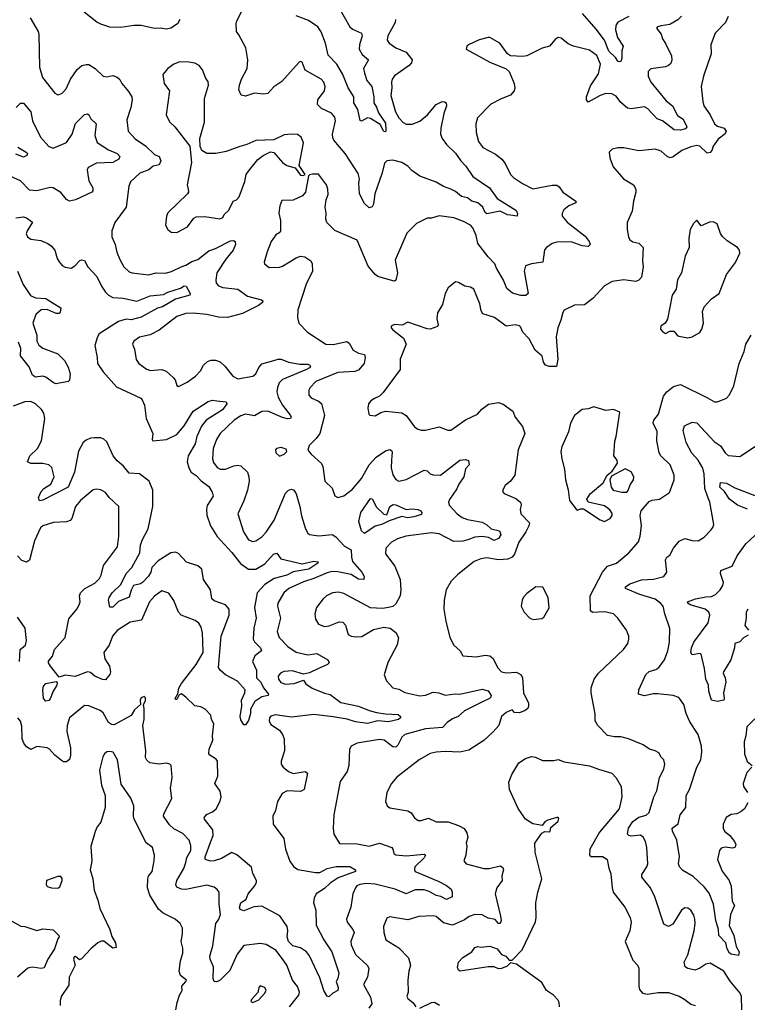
# Model space of a CAD drawing. Extents: x 1892934 to 2008621, y 567149 to 683290.
# Tile 76 of 256: x 1909120 to 1914004, y 606283 to 612894. Entities that reach past the tile are written whole.
import ezdxf

# ---------------------------------------------------------------- set-up
doc = ezdxf.new("R2010")
doc.units = 0

msp = doc.modelspace()

# ---------------------------------------------------------------- linework, layer by layer
at = {"layer": '0CON20XD'}
for points in [[(1911643.3, 612895), (1911640.9, 612875), (1911590.9, 612785), (1911586.9, 612755), (1911600.8, 612735), (1911645, 612704.5), (1911715.3, 612675.3), (1911754.4, 612625), (1911750.6, 612605), (1911734.1, 612585.9), (1911635, 612517.5), (1911619.4, 612495), (1911615.6, 612475), (1911618.8, 612435), (1911612.3, 612385), (1911642.9, 612275), (1911665, 612235.5), (1911695, 612203.6), (1911715, 612192.5), (1911755, 612192.2), (1911805, 612211.5), (1911857.1, 612255), (1911915, 612323.5), (1911955, 612343.5), (1911972.4, 612342.4), (1911982.5, 612335), (1911984.4, 612315), (1911966.5, 612263.5), (1911946.2, 612165), (1911945.6, 612125), (1911955.5, 612095), (1911985.5, 612055), (1912046.4, 611996.4), (1912080.9, 611945), (1912115, 611911.1), (1912161.3, 611841.3), (1912274.6, 611764.6), (1912325, 611693.6), (1912450, 611615), (1912462, 611595), (1912460, 611575), (1912415, 611581.1), (1912395, 611583.8), (1912345, 611607.3), (1912255, 611590.5), (1912245, 611598.1), (1912228.2, 611635), (1912194.7, 611664.7), (1912155, 611676.2), (1912125, 611698.5), (1912085, 611706.2), (1912045, 611740), (1912015, 611756.7), (1911965, 611772.5), (1911915, 611803.6), (1911805, 611841.9), (1911751.6, 611881.6), (1911725, 611910), (1911685, 611934.5), (1911625, 611950.8), (1911585, 611945.6), (1911568.7, 611931.3), (1911553.9, 611865), (1911504.3, 611725), (1911494.2, 611655), (1911485, 611636.7), (1911465, 611630), (1911435, 611658.8), (1911400.5, 611725), (1911396.4, 611795), (1911401.5, 611825), (1911390.9, 611860.9), (1911305, 611995.5), (1911228.6, 612085), (1911221.4, 612101.4), (1911220, 612125), (1911238.9, 612215), (1911235, 612238.8), (1911214, 612265), (1911145, 612297.8), (1911119.4, 612325), (1911120.8, 612355), (1911165.8, 612415), (1911169.4, 612445), (1911161.4, 612475), (1911143.8, 612495), (1911036.2, 612555), (1911015, 612607.5), (1911005, 612612.5), (1910995, 612607.5), (1910880.4, 612479.6), (1910826.9, 612443.1), (1910785, 612398.1), (1910757.4, 612392.6), (1910695, 612400.6), (1910635, 612380), (1910605.8, 612385.8), (1910591.8, 612421.8), (1910595.5, 612455), (1910608.8, 612495), (1910646.9, 612565), (1910651.8, 612625), (1910637.3, 612705), (1910591.9, 612791.9), (1910576.1, 612815), (1910572.2, 612865), (1910577.1, 612885), (1910633.3, 612995)], [(1911260.3, 612980.3), (1911336.5, 612845), (1911355, 612829.1), (1911415, 612803.3), (1911418.9, 612785), (1911401.5, 612725), (1911399.2, 612695), (1911419.2, 612659.2), (1911462, 612625), (1911428.2, 612565), (1911433.8, 612535), (1911449.2, 612485), (1911483.2, 612445), (1911497.1, 612375), (1911496.4, 612335), (1911515, 612306.9), (1911528.9, 612268.9), (1911575, 612198.8), (1911578, 612152), (1911575, 612140), (1911565, 612142.5), (1911539.8, 612189.8), (1911475, 612230.5), (1911455, 612233.5), (1911415, 612212), (1911405, 612216.2), (1911389.8, 612289.8), (1911363.1, 612335), (1911361.8, 612375), (1911325, 612435.5), (1911289.4, 612525), (1911248, 612595), (1911191.5, 612655), (1911172.8, 612735), (1911142.7, 612812.7), (1911121.1, 612845), (1911057.5, 612887.5), (1910975, 612920)], [(1909191.2, 612905), (1909244.3, 612815), (1909248.9, 612795), (1909252.9, 612575), (1909272.5, 612505), (1909355, 612400), (1909375, 612390), (1909385, 612391.2), (1909405, 612401.2), (1909430.7, 612429.3), (1909460, 612495), (1909505, 612558.6), (1909536.7, 612585), (1909565, 612593.1), (1909585, 612591.9), (1909625.4, 612565.4), (1909680, 612515), (1909705, 612510.6), (1909745, 612519.4), (1909775, 612508.1), (1909792.7, 612492.7), (1909806, 612465), (1909850.8, 612410.8), (1909872.2, 612375), (1909874.6, 612355), (1909866.4, 612303.6), (1909838.3, 612221.7), (1909846.9, 612145), (1909895, 612093.3), (1909965, 612045.5), (1910025, 611988.8), (1910055, 611974.4), (1910067.7, 611945), (1910055, 611920), (1910015, 611910), (1909985.7, 611885), (1909926.5, 611863.5), (1909863.8, 611805), (1909853.1, 611776.9), (1909834.2, 611635), (1909758.3, 611531.7), (1909737.5, 611475), (1909738.1, 611435), (1909761.8, 611385), (1909771.7, 611331.7), (1909792.8, 611282.8), (1909820, 611235), (1909855, 611200.6), (1909875, 611193.5), (1909985, 611180.6), (1910035, 611192.9), (1910099.4, 611190.6), (1910137.9, 611202.1), (1910203.3, 611235), (1910235, 611244.4), (1910275, 611271.1), (1910315, 611283.6), (1910389.5, 611340.5), (1910433.6, 611356.4), (1910535, 611408.1), (1910555, 611412), (1910566.7, 611405), (1910568.6, 611385), (1910553.8, 611345), (1910504, 611286), (1910444.1, 611195), (1910435.5, 611145), (1910439.4, 611125), (1910455, 611107.5), (1910484.4, 611094.4), (1910583.7, 611083.7), (1910648.3, 611038.3), (1910742.2, 611012.2), (1910751.2, 611005), (1910749.2, 610995), (1910722, 610975), (1910615, 610921.2), (1910515, 610894.6), (1910455, 610895.4), (1910375, 610914.5), (1910283.9, 610923.9), (1910235, 610921.2), (1910175, 610901.1), (1910055, 610810), (1909995, 610777.1), (1909925, 610761.4), (1909885.7, 610734.3), (1909876, 610715), (1909891.2, 610681.2), (1909902.1, 610612.1), (1909920, 610585), (1909969.1, 610549.1), (1909995, 610539.2), (1910075, 610544), (1910102.7, 610532.7), (1910151.1, 610491.1), (1910162.9, 610475), (1910175, 610437.5), (1910185, 610430), (1910245, 610460.6), (1910300.2, 610499.8), (1910332.9, 610535), (1910354, 610575), (1910381.3, 610598.7), (1910403.2, 610606.8), (1910435, 610608.6), (1910465, 610597.1), (1910497.8, 610567.8), (1910550, 610500), (1910585, 610483.3), (1910685, 610499.5), (1910704.4, 610515), (1910725, 610558.6), (1910745, 610582.2), (1910826, 610605), (1910855, 610614.5), (1910875, 610613.5), (1910925, 610594.5), (1910999.8, 610579.8), (1911055, 610581.2), (1911068, 610575), (1911072.9, 610565), (1911065.6, 610555), (1911044.4, 610545), (1910885, 610477.1), (1910862.7, 610455), (1910849.6, 610425), (1910846.1, 610395), (1910855, 610359.2), (1910884.8, 610304.8), (1910937.1, 610235), (1910942.5, 610225), (1910938.8, 610215), (1910916.5, 610213.5), (1910885, 610221.6), (1910785, 610264.5), (1910745, 610262.2), (1910695, 610234.5), (1910635, 610244.5), (1910605, 610234.6), (1910558.5, 610205), (1910465, 610115.6), (1910441.5, 610075), (1910419.2, 610015), (1910413.9, 609945), (1910420.2, 609920.2), (1910445, 609887.1), (1910465.5, 609875.5), (1910502.5, 609875), (1910557.5, 609897.5), (1910585, 609902.2), (1910605, 609898.6), (1910648.5, 609855), (1910659.1, 609825), (1910660, 609795), (1910649.5, 609735), (1910625, 609663.8), (1910584.4, 609575), (1910621.5, 609455), (1910655, 609400.8), (1910685, 609390), (1910705, 609394.4), (1910745, 609421.8), (1910775, 609453.3), (1910827.3, 609532.7), (1910905, 609714.3), (1910925, 609734.4), (1910945, 609742.5), (1910961.2, 609735), (1910975, 609710), (1911001.1, 609625), (1911011.5, 609561.5), (1911038.6, 609475), (1911055, 609446), (1911065, 609438), (1911128.1, 609428.1), (1911217.2, 609437.2), (1911241.8, 609421.8), (1911299.7, 609359.7)], [(1910194.3, 612895), (1910179.2, 612865), (1910135, 612836.7), (1910105, 612830), (1910065, 612837.1), (1910025, 612834.6), (1909935, 612853.6), (1909885, 612854.5), (1909799.3, 612840.7), (1909725, 612842.5), (1909665, 612863.1), (1909637.4, 612877.4), (1909552, 612945)], [(1913875.7, 612915), (1913857.5, 612875), (1913787.9, 612802.1), (1913758.6, 612725), (1913761.4, 612665), (1913709.2, 612515), (1913694.3, 612445), (1913706, 612344), (1913712, 612315), (1913754.3, 612255), (1913783.8, 612195), (1913805, 612178.2), (1913850, 612165), (1913861.4, 612145), (1913855, 612128), (1913808.3, 612091.7), (1913774.4, 612045), (1913765.6, 612015), (1913755, 612002.9), (1913735, 611998.1), (1913685.6, 612045), (1913665, 612048.8), (1913625, 612040), (1913564.1, 612015.9), (1913507.6, 611972.4), (1913486.6, 611966.6), (1913465.3, 611975.3), (1913425, 612010.8), (1913385, 612024.3), (1913275, 612012.2), (1913175, 612032.5), (1913135, 612034.2), (1913097.5, 612025), (1913076.7, 612005), (1913081.2, 611965), (1913103.3, 611905), (1913173.3, 611825), (1913240, 611785), (1913256.7, 611755), (1913256.7, 611735), (1913239.2, 611675), (1913232.3, 611607.7), (1913198.3, 611531.7), (1913198, 611485), (1913206, 611435), (1913215.7, 611415.7), (1913235, 611401.4), (1913275, 611392.7), (1913304.4, 611365), (1913300.9, 611275), (1913306.1, 611233.9), (1913294.5, 611165), (1913275.9, 611144.1), (1913255, 611134.6), (1913175, 611145.9), (1913096.7, 611135), (1913045, 611106.7), (1912968.3, 611021.7), (1912911.4, 610978.6), (1912845, 610975.7), (1912775.8, 610944.2), (1912765, 610927.5), (1912753.6, 610876.4), (1912733.3, 610825), (1912721.2, 610765), (1912732.5, 610615), (1912724, 610566), (1912675, 610564.6), (1912649.5, 610575), (1912636.2, 610595), (1912628.1, 610635), (1912581.1, 610675), (1912540.7, 610750.7), (1912498.1, 610795), (1912481.1, 610831.1), (1912475, 610838), (1912445, 610844), (1912385, 610835.8), (1912306.2, 610895), (1912229.3, 610919.3), (1912217.8, 610937.8), (1912207.8, 610985), (1912168.6, 611085), (1912145, 611098.6), (1912107.5, 611105), (1912065, 611128.8), (1912045, 611132.5), (1911996.4, 611093.6), (1911975.9, 611054.1), (1911957.9, 610982.1), (1911923.8, 610925), (1911920, 610885), (1911930, 610845), (1911925, 610832.5), (1911875, 610816.2), (1911855, 610817.5), (1911725, 610863.3), (1911686.4, 610843.6), (1911636.4, 610846.4), (1911613.9, 610836.1), (1911613.8, 610825), (1911625, 610811.2), (1911696.2, 610755), (1911713.8, 610715), (1911674, 610615), (1911673.3, 610545), (1911560, 610390), (1911534.4, 610365.6), (1911500.9, 610349.1), (1911476.7, 610335), (1911461.2, 610315), (1911456.2, 610285), (1911463.3, 610245), (1911469.3, 610239.3), (1911505, 610234.2), (1911544.4, 610255.6), (1911575, 610264.2), (1911684.2, 610254.2), (1911715, 610235.8), (1911769.7, 610159.7), (1911793.2, 610143.2), (1911817.7, 610137.7), (1911845, 610138.6), (1911935, 610160), (1911995, 610138), (1912015, 610137.5), (1912112.4, 610207.6), (1912193.8, 610245), (1912222.4, 610277.6), (1912267.6, 610312.4), (1912335, 610322.9), (1912365, 610311.4), (1912429.2, 610265), (1912445.9, 610225.9), (1912495, 610161.2), (1912510.6, 610115), (1912465.6, 610005), (1912444.2, 609835), (1912414, 609795), (1912378, 609765), (1912365, 609742.5), (1912361.2, 609725), (1912372.1, 609712.1), (1912449.7, 609679.7), (1912481.2, 609655), (1912487.1, 609637.1), (1912480.4, 609605), (1912484.4, 609575), (1912541.2, 609515), (1912538.2, 609495), (1912516.7, 609455), (1912469.6, 609385), (1912442, 609305), (1912425.7, 609284.3), (1912397.5, 609272.5), (1912335, 609267.5), (1912255, 609281.4), (1912215, 609274.4), (1912171.2, 609255), (1912060.7, 609169.3), (1912016.6, 609123.4), (1911983.6, 609066.4), (1911968.6, 608995), (1911967.1, 608935), (1911981.4, 608855), (1912008, 608745), (1912034.2, 608694.2), (1912075.9, 608655.9), (1912095, 608622), (1912185, 608615.7), (1912245, 608627.1), (1912275, 608622.9), (1912299.2, 608605), (1912327.5, 608545), (1912355, 608515.7), (1912385, 608508.1), (1912455, 608512.7), (1912485.4, 608495.4), (1912494.4, 608475), (1912502.5, 608375), (1912534.6, 608305), (1912536.5, 608285), (1912530.2, 608269.8), (1912513.8, 608256.2), (1912475, 608240), (1912442, 608242), (1912425, 608260), (1912385, 608242.9), (1912354, 608216), (1912336.9, 608155), (1912297.9, 608112.1), (1912235, 608054.4), (1912135, 607988.1), (1912075.5, 607974.5), (1911975, 607980.6), (1911915, 607975.7), (1911875, 607965.6), (1911801.2, 607925), (1911652.4, 607807.6), (1911615.9, 607764.1), (1911584, 607705), (1911576.2, 607645), (1911586.7, 607615), (1911605, 607602), (1911725, 607581.4), (1911747.3, 607567.3), (1911770, 607535), (1911795, 607516.9), (1911815, 607516.9), (1911865, 607532.5), (1911915, 607508.1), (1911997.1, 607507.1), (1912065, 607484.2), (1912103.4, 607463.4), (1912120.6, 607435), (1912128.1, 607405), (1912116, 607365), (1912120.6, 607345), (1912115.8, 607285), (1912101.2, 607245), (1912117.5, 607225), (1912236.3, 607193.7), (1912272.5, 607195), (1912345, 607212.9), (1912362.1, 607202.1), (1912366.7, 607185), (1912357.5, 607145), (1912358.9, 607115), (1912322.9, 607065), (1912311.9, 607025), (1912348.5, 606875), (1912351.9, 606845), (1912345, 606826.2), (1912334.2, 606825), (1912311.2, 606851.2), (1912265, 606860.2), (1912225, 606883.3), (1912175, 606886.1), (1912137, 606873), (1912105, 606849.4), (1912025, 606814), (1911965, 606829.5), (1911915, 606871.9), (1911895, 606877.5), (1911798.7, 606871.3), (1911725, 606849.4), (1911605, 606869.2), (1911585, 606860), (1911563.1, 606805), (1911564.2, 606764.2), (1911578.8, 606715), (1911665, 606660.8), (1911730, 606595), (1911744.3, 606545), (1911731.2, 606505), (1911724.4, 606445), (1911727.5, 606365), (1911719.1, 606335), (1911725, 606322.5), (1911761.7, 606291.7), (1911778.8, 606265)], [(1913210, 612915), (1913135, 612875.9), (1913121.2, 612855), (1913119, 612825), (1913133.6, 612773.6), (1913171.4, 612715), (1913160.9, 612685), (1913162.9, 612635), (1913155, 612613.8), (1913145, 612610), (1913135, 612616), (1913119.4, 612639.4), (1913075, 612681.8), (1913045, 612755.6), (1912989.3, 612829.3), (1912898.5, 612935)], [(1913562, 612918), (1913538.3, 612891.7), (1913485, 612861.1), (1913425, 612852), (1913402.5, 612845), (1913394.1, 612835.9), (1913425.6, 612795.6), (1913435.6, 612765), (1913454.5, 612734.5)], [(1913454.5, 612734.5), (1913495, 612650), (1913497.5, 612622.5), (1913490.6, 612599.4), (1913475.8, 612585), (1913455, 612576.4), (1913355.8, 612564.2), (1913338, 612545), (1913337.8, 612515), (1913356.5, 612475), (1913458.6, 612348.6), (1913503.2, 612315), (1913535, 612250.5), (1913573.1, 612225), (1913598.8, 612175), (1913588.3, 612161.7), (1913555, 612152.1), (1913513.2, 612153.2), (1913435, 612215.3), (1913398.9, 612228.9), (1913335, 612296.5), (1913315, 612309.3), (1913225, 612294.6), (1913200.2, 612300.2), (1913155, 612337.5), (1913125, 612380.5), (1913095, 612395.6), (1913055, 612396.9), (1913016.7, 612385), (1912935, 612338.8), (1912925.7, 612355), (1912925.5, 612375), (1912951, 612449), (1913005, 612530), (1913019.6, 612595), (1912995, 612652.2), (1912945, 612690), (1912836.8, 612716.8), (1912801.7, 612731.7), (1912755, 612770), (1912735, 612773.3), (1912715, 612760), (1912677.5, 612715), (1912626.8, 612703.2), (1912525, 612652), (1912495, 612646), (1912415, 612651.2), (1912394.2, 612664.2), (1912343.3, 612735), (1912275, 612773.8), (1912265, 612773.8), (1912205, 612758), (1912132.5, 612725), (1912122.5, 612715), (1912117.5, 612695), (1912275, 612608.8), (1912385, 612563.3), (1912406.2, 612545), (1912439.2, 612465), (1912444.3, 612435), (1912440, 612415), (1912415, 612385.7), (1912351.7, 612361.7), (1912283, 612327), (1912192.9, 612235), (1912182.9, 612195), (1912183.4, 612136.6), (1912199.2, 612075), (1912228.8, 612035), (1912315, 611990.8), (1912356.9, 611956.9), (1912378.9, 611928.9), (1912415.7, 611855), (1912435, 611834.2), (1912495, 611794.2), (1912565, 611758.6), (1912695, 611783.3), (1912725, 611781.9), (1912741.3, 611771.3), (1912765.7, 611735), (1912853.3, 611675), (1912853.3, 611665), (1912806.9, 611643.1), (1912773.7, 611616.3), (1912760.8, 611595), (1912761.4, 611575), (1912795.6, 611535), (1912915, 611439.1), (1912943.5, 611405), (1912950, 611385), (1912935, 611371.2), (1912895, 611375.5), (1912822.5, 611402.5), (1912725, 611399.7), (1912695, 611390.3), (1912655.6, 611365), (1912642.3, 611347.7), (1912631.2, 611265), (1912555, 611254.4), (1912515, 611240), (1912506.9, 611205), (1912533.8, 611056.2), (1912517.5, 611042.5), (1912485, 611040.8), (1912427.3, 611057.3), (1912389.2, 611089.2), (1912368.5, 611145), (1912320.5, 611225), (1912310.5, 611255), (1912265, 611301.9), (1912195, 611391.9), (1912183.4, 611445), (1912162.5, 611495), (1912145, 611513.3), (1912099.1, 611539.1), (1912035, 611563.3), (1911935.7, 611575.7), (1911885, 611562), (1911855, 611562), (1911784.4, 611525.6), (1911719.7, 611460.3), (1911640.9, 611279.1), (1911655.5, 611195), (1911643.8, 611145), (1911635, 611138), (1911625, 611139.2), (1911525, 611170), (1911505, 611181.9), (1911459.2, 611239.2), (1911385, 611412.9), (1911235, 611478.8), (1911181.1, 611531.1), (1911174.2, 611554.2), (1911177.1, 611595), (1911171.4, 611635), (1911177, 611683), (1911189.5, 611720.5), (1911188.8, 611755), (1911178.8, 611785), (1911125, 611856.7), (1911085, 611856.2), (1911065, 611852.5), (1911057.5, 611845), (1911038.8, 611735), (1911018.9, 611711.1), (1910955, 611682), (1910880, 611680), (1910865.9, 611644.1), (1910858.6, 611595), (1910870, 611545), (1910871.2, 611475), (1910866.7, 611465), (1910840.3, 611449.7), (1910807.5, 611405), (1910780, 611335), (1910762, 611265), (1910764.1, 611254.1), (1910795, 611230), (1910865, 611232.9), (1910885, 611239.2), (1910975, 611295.6), (1911005, 611305.6), (1911035, 611301.1), (1911074.2, 611275), (1911082.9, 611255), (1911085.7, 611205), (1911042.5, 611117.5), (1910987.1, 610945), (1910984.2, 610895), (1910994.2, 610855), (1911052, 610795), (1911175, 610715.6), (1911225, 610712.3), (1911315, 610731.9), (1911331.5, 610721.5), (1911357.5, 610675), (1911395, 610653.6), (1911434.5, 610644.5), (1911438.5, 610625), (1911432.9, 610585), (1911395, 610540.4), (1911368.7, 610531.3), (1911255, 610524.6), (1911108.8, 610465), (1911070, 610425), (1911061.4, 610405), (1911061.9, 610371.9), (1911075.7, 610355.7), (1911125, 610332.5), (1911145.5, 610315.5), (1911165.5, 610235), (1911134.5, 610115.5), (1911109.3, 610080.7), (1911063.8, 610035), (1911053.6, 610003.6), (1911075.8, 609975.8), (1911145, 609913.8), (1911154.4, 609894.4), (1911169.2, 609795), (1911217.9, 609747.9), (1911235.9, 609695.9), (1911255, 609686), (1911295, 609695.7), (1911355, 609741.4), (1911415, 609813.1), (1911466, 609905), (1911513.5, 609956.5), (1911575, 609998.2), (1911605, 610006.7), (1911615, 610001.2), (1911619.5, 609989.5), (1911616.4, 609936.4), (1911614.5, 609885), (1911625, 609836.7), (1911645, 609805.8), (1911665.7, 609795.7), (1911715, 609807.3), (1911835, 609868.1), (1911855, 609864.2), (1911875.4, 609845.4), (1911895, 609837.3), (1911945, 609835.6), (1912075, 609936.2), (1912111.2, 609941.2), (1912133, 609933), (1912136.2, 609905), (1912113.1, 609876.9), (1912100.8, 609825), (1912068.2, 609775), (1912055, 609742.9), (1912005, 609672.5), (1911998.2, 609655), (1912002.2, 609635), (1912057.1, 609575), (1912091, 609551), (1912125, 609537.2), (1912225, 609520.4), (1912255, 609502.9), (1912285, 609474.5), (1912340.9, 609460.9), (1912350.7, 609435), (1912335, 609409.7), (1912305, 609397.2), (1912266.5, 609416.5), (1912225, 609424.3), (1912175, 609418.6), (1912127.9, 609402.1), (1912095, 609392), (1912035, 609389.2), (1911935, 609441.5), (1911885, 609449.1), (1911712.5, 609425), (1911655, 609406.9), (1911615, 609385.7), (1911578.8, 609345), (1911576.1, 609306.1), (1911637.5, 609225), (1911674, 609135), (1911678.6, 609065), (1911673.1, 609025), (1911645, 608971.2), (1911625, 608954), (1911595, 608946), (1911555, 608941.2), (1911475.7, 608945.7), (1911295, 609041.4), (1911260.9, 609049.1), (1911220, 609045), (1911180, 609025), (1911157.1, 609005), (1911112.6, 608947.4), (1911100, 608905), (1911105, 608867.5), (1911125.7, 608835.7), (1911165, 608818.6), (1911197.3, 608822.7), (1911265, 608850), (1911288.1, 608848.1), (1911307.9, 608827.9), (1911324.5, 608764.5), (1911345, 608753.3), (1911375, 608748.9), (1911417.2, 608752.8), (1911495, 608799.2), (1911563.9, 608813.9), (1911607.7, 608807.7), (1911645, 608778), (1911662.5, 608745), (1911653.3, 608696.7), (1911591.4, 608578.6), (1911565.8, 608495), (1911582.5, 608455), (1911625, 608408), (1911665, 608398), (1911705.5, 608375.5), (1911806.9, 608353.1), (1911845, 608358.5), (1911895, 608379.4), (1911933.6, 608373.6), (1911975, 608358.8), (1912042.4, 608367.6), (1912075, 608365.2), (1912225, 608399.6), (1912265, 608387.2), (1912283.9, 608355), (1912283.5, 608345), (1912274.1, 608335.9), (1912227.1, 608312.9), (1912105, 608253.6), (1912064.1, 608215.9), (1912025, 608199.8), (1911989.4, 608175), (1911959.1, 608140.9), (1911845, 608133), (1911705, 608093.3), (1911684.4, 608075.6), (1911658, 608022), (1911645, 608010), (1911625, 608010.9), (1911565.8, 608055), (1911535, 608059.6), (1911384.4, 608035.6), (1911345, 608016.7), (1911333.8, 607995), (1911330, 607885), (1911317.1, 607845), (1911272, 607778), (1911228.9, 607555), (1911224.5, 607465), (1911229.4, 607425), (1911267, 607363), (1911385, 607359.1), (1911465.8, 607344.2), (1911535, 607364.4), (1911618, 607335), (1911625.8, 607325), (1911632, 607295), (1911645.7, 607285.7), (1911715, 607279.2), (1911835, 607290.8), (1911843.8, 607285), (1911835.6, 607265), (1911773.3, 607205), (1911769.4, 607185), (1911774.3, 607175), (1911928.8, 607108.8), (1911985, 607079.2), (1912016.7, 607055), (1912023.3, 607035), (1912022.5, 607005), (1911985, 606986.9), (1911946.6, 607006.6), (1911915, 607012.1), (1911869.7, 607039.7), (1911835, 607050.7), (1911775, 607051), (1911715, 607024.1), (1911640.8, 607055), (1911505, 607088.8), (1911445, 607094.1), (1911402.7, 607087.3), (1911382.9, 607077.1), (1911374.4, 607065), (1911356.9, 607025), (1911342.2, 606935), (1911314.3, 606855), (1911318.6, 606835), (1911356.2, 606785), (1911364.2, 606765), (1911342.2, 606705), (1911345, 606681.4), (1911375, 606618.1), (1911452, 606545), (1911463.8, 606525), (1911455.5, 606464.5), (1911427.5, 606415), (1911475, 606331.2), (1911483.5, 606285), (1911463.6, 606256.4)], [(1910175, 611464.3), (1910247.4, 611502.6), (1910289.8, 611560.2), (1910305, 611570.5), (1910362.8, 611572.8), (1910463.8, 611556.2), (1910483.3, 611565), (1910492.9, 611585), (1910524.4, 611615), (1910552.5, 611675), (1910575, 611684), (1910593.1, 611705), (1910632.1, 611807.9), (1910640.8, 611855), (1910655, 611876), (1910717.5, 611955), (1910755, 611982.5), (1910803, 612007), (1910825, 612002.5), (1910884.2, 611934.2), (1910912.5, 611915), (1910968.3, 611898.3), (1911005, 611850), (1911023.6, 611846.4), (1911036.7, 611853.3), (1910996.7, 611915), (1911025.9, 612065.9), (1911010, 612105), (1910985, 612122.5), (1910945, 612126), (1910895, 612120), (1910825, 612087.5), (1910705, 612083.3), (1910645, 612056), (1910597.1, 612042.9), (1910505, 612007.5), (1910435.8, 611995.8), (1910375, 611996.2), (1910343.3, 612015), (1910331.7, 612041.7), (1910330, 612095), (1910360, 612205), (1910359.4, 612365), (1910387.1, 612455), (1910385, 612477.5), (1910369.7, 612499.7), (1910347.3, 612557.3), (1910325.6, 612585.6), (1910295, 612600.8), (1910255, 612609.2), (1910195, 612610), (1910155, 612594), (1910115, 612566.2), (1910080, 612525), (1910088.8, 612465), (1910125.8, 612415.8), (1910103.8, 612255), (1910125, 612208.8), (1910162, 612175), (1910261.2, 612045), (1910272.9, 611935), (1910244, 611785), (1910250, 611755), (1910253.3, 611735), (1910246.7, 611725), (1910115, 611596.2), (1910105.8, 611575), (1910098.8, 611515), (1910113.3, 611485), (1910136.1, 611466.1), (1910175, 611464.3)], [(1909096.5, 612303.5), (1909125, 612334), (1909145, 612334), (1909195, 612275.8), (1909205.4, 612215), (1909260, 612105), (1909315, 612041.9), (1909345, 612030), (1909435, 612069.6), (1909471.8, 612125), (1909495, 612196.5), (1909555, 612256.7), (1909575, 612261.2), (1909583.3, 612255), (1909598.1, 612228.1), (1909633.8, 612195), (1909624.2, 612115), (1909639.3, 612069.3), (1909715, 612019.6), (1909774, 611995), (1909792.5, 611975), (1909785, 611957.5), (1909745, 611934.6), (1909635, 611930.5), (1909579.7, 611900.3), (1909573.3, 611885), (1909576.5, 611855), (1909585, 611811.2), (1909610, 611765), (1909611.5, 611745), (1909605, 611734.4), (1909495, 611683.3), (1909455, 611674.5), (1909435, 611685.6), (1909395, 611733.5), (1909345, 611764.5), (1909325, 611766.8), (1909235, 611745.4), (1909185, 611748.6), (1909125, 611811.9), (1908985, 611873.8)], [(1909108, 612038), (1909163.8, 612005), (1909171.2, 611995), (1909167.7, 611982.3), (1909145, 611971.2), (1909095, 611990.8)], [(1909095, 611563.5), (1909145, 611570.6), (1909165, 611564.2), (1909206.7, 611535), (1909170, 611475), (1909164.3, 611455), (1909172.5, 611435), (1909195, 611420.6), (1909262, 611412), (1909309.3, 611390.7), (1909332, 611375), (1909355.8, 611345), (1909371.2, 611291.2), (1909385, 611266.7), (1909405, 611243.3), (1909425, 611231.2), (1909465, 611224.2), (1909489.7, 611240.3), (1909523, 611277), (1909535, 611281.2), (1909555.6, 611275.6), (1909577.5, 611235), (1909638.3, 611168.3), (1909668.1, 611105), (1909696.7, 611065), (1909715, 611044.5), (1909745, 611028.8), (1909815, 611023.9), (1909905.3, 611004.7), (1909995, 611038.7), (1910085, 611049.1), (1910115, 611064.3), (1910199.9, 611090.1), (1910225, 611106.4), (1910237.1, 611105), (1910263.1, 611055), (1910262, 611045), (1910165, 611017.6), (1910077.5, 610965), (1910044, 610956), (1909935, 610895.3), (1909868.9, 610878.9), (1909835, 610883.3), (1909783, 610867), (1909654.3, 610785), (1909641.9, 610765), (1909623.3, 610705), (1909639.6, 610625), (1909641.1, 610585), (1909679.8, 610529.8), (1909768.9, 610428.9), (1909932.4, 610352.4), (1909942.2, 610342.2), (1909956.6, 610305), (1909968.2, 610215), (1910013.5, 610115), (1910010, 610075), (1910014.2, 610065), (1910105, 610074.5), (1910175, 610108), (1910224.1, 610165.9), (1910285.2, 610264.8), (1910385, 610330), (1910415, 610339.2), (1910442.5, 610335), (1910505, 610326.7), (1910510, 610315), (1910482.2, 610275), (1910372.1, 610205), (1910340.3, 610165), (1910308.7, 610095), (1910297.2, 610045), (1910250.4, 609965), (1910243.8, 609925), (1910254.8, 609884.8), (1910271.1, 609855), (1910305, 609832.9), (1910337.3, 609797.3), (1910388.8, 609758.8), (1910411.5, 609721.5), (1910417.7, 609695), (1910379, 609631), (1910372.8, 609605), (1910376.8, 609566.8), (1910401.8, 609495), (1910445, 609424.5), (1910545, 609316.8), (1910603.1, 609243.1), (1910655, 609205.3), (1910705, 609205.3), (1910765, 609239.1), (1910824.1, 609305.9), (1910845, 609311.2), (1910873.8, 609273.8), (1911015, 609239.5), (1911095, 609258.9), (1911122.5, 609252.5), (1911121.2, 609245), (1911060.8, 609205), (1910955, 609185.3), (1910913.5, 609165), (1910829.1, 609140.9), (1910765, 609101.2), (1910714, 609045), (1910695.8, 608945.8), (1910706.7, 608875), (1910691.9, 608808.1), (1910688, 608735), (1910695.3, 608715.3), (1910735.8, 608675), (1910743.8, 608655), (1910697.3, 608622.7), (1910682.7, 608585), (1910709.5, 608525), (1910709.5, 608475), (1910739.1, 608445), (1910757, 608407), (1910790, 608365), (1910787.5, 608355), (1910745, 608347.1), (1910699.4, 608315), (1910670, 608265), (1910670, 608235), (1910655, 608187.5), (1910635, 608160), (1910625, 608160), (1910605, 608192.5), (1910600.8, 608215), (1910612, 608285), (1910608.8, 608325), (1910632, 608375), (1910632.5, 608395), (1910581.9, 608451.9), (1910501.2, 608495), (1910465, 608526.7), (1910454.2, 608545), (1910473.1, 608755), (1910525.5, 608895), (1910525.7, 608935), (1910501.2, 608965), (1910425, 608991.5), (1910409.4, 609005), (1910401.5, 609065), (1910353.3, 609135), (1910342.9, 609205), (1910315, 609226.6), (1910240.4, 609250.4), (1910185, 609308.9), (1910165, 609318.5), (1910135, 609313.3), (1910049.5, 609260.5), (1910007.8, 609215), (1910001, 609185), (1909985, 609156.9), (1909945, 609114.6), (1909930, 609105), (1909884.7, 609095.3), (1909867.4, 609062.6), (1909855, 609015.7), (1909782.9, 608987.1), (1909745, 608950), (1909725, 608950), (1909715.8, 608995), (1909720, 609015), (1909741.1, 609045), (1909799.7, 609100.3), (1909835, 609175.7), (1909872.9, 609215), (1909926.7, 609315), (1909931.2, 609365), (1909941.3, 609398.7), (1909982.5, 609475), (1910014.5, 609625), (1910012.7, 609735), (1909989.6, 609795), (1909925, 609843.6), (1909855, 609848.2), (1909816.1, 609895), (1909775, 609932.1), (1909747.2, 609965), (1909705, 610060), (1909685, 610077.8), (1909665, 610085.4), (1909623.1, 610086.9), (1909595, 610083.8), (1909565, 610071.2), (1909545.3, 610054.8), (1909513.7, 609996.3), (1909487.8, 609855), (1909445, 609755.3), (1909275, 609667.1), (1909252.6, 609662.6), (1909247.1, 609685), (1909262.9, 609725), (1909281.1, 609745), (1909328.7, 609775), (1909351.9, 609825), (1909335.8, 609885.8), (1909315, 609904.4), (1909275, 609914.6), (1909195, 609912.7), (1909171.5, 609925), (1909187.3, 609965), (1909239.6, 610015), (1909266, 610065), (1909287.9, 610215), (1909282.2, 610252.2), (1909266.9, 610276.9)], [(1913605, 610758), (1913635, 610763.3), (1913685, 610793.3), (1913698, 610815), (1913710, 610855), (1913703.8, 610935), (1913714, 610965), (1913765, 611020), (1913816.2, 611055), (1913865, 611182.5), (1913925.7, 611264.3), (1913953.3, 611325), (1913952.5, 611345), (1913937.5, 611365), (1913869.5, 611409.5), (1913838.3, 611438.3), (1913825, 611457.5), (1913802.3, 611522.3), (1913775, 611536.2), (1913750, 611535), (1913695, 611510), (1913665, 611547.5), (1913643.9, 611526.1), (1913620, 611485), (1913611.2, 611425), (1913613.8, 611365), (1913587.1, 611305), (1913561.9, 611195), (1913535, 611147.5), (1913525.8, 611084.2), (1913500.8, 611045), (1913468, 610882), (1913453.3, 610856.7), (1913423.3, 610835), (1913422.5, 610815), (1913435, 610800), (1913455, 610787.5), (1913485, 610802.5), (1913511.7, 610801.7), (1913532.5, 610775), (1913545, 610768.8), (1913605, 610758)], [(1909104.4, 611205), (1909142.3, 611115), (1909192.7, 611042.7), (1909226.7, 611026.7), (1909295, 611022.5), (1909345, 610990.6), (1909395, 610960), (1909391.7, 610928.3), (1909385, 610920), (1909365, 610920), (1909305, 610947.8), (1909265, 610944.6), (1909227.7, 610915), (1909209.1, 610855), (1909233.8, 610775), (1909235.4, 610735.4), (1909247.6, 610707.6), (1909275, 610687.5), (1909375, 610649.2), (1909421.2, 610605), (1909445, 610560), (1909458.1, 610515), (1909455, 610472.5), (1909445, 610463.8), (1909365, 610448.8), (1909345.9, 610455.9), (1909294.4, 610494.4), (1909275, 610499.4), (1909225, 610492.9), (1909205, 610506), (1909183, 610563), (1909125, 610635.8), (1909126.5, 610686.5), (1909111.3, 610728.7)], [(1913736.2, 610355), (1913785, 610328), (1913805, 610328), (1913865, 610352), (1913883.8, 610375), (1913914.1, 610435.9), (1913948.6, 610585), (1913982.5, 610665), (1913994.2, 610715), (1914029.2, 610775)], [(1913968.6, 606245), (1913966.4, 606335), (1913957.4, 606357.4), (1913888.8, 606438.8), (1913846.7, 606505), (1913755, 606558.1), (1913725, 606551.9), (1913685.3, 606524.7), (1913655, 606512.1), (1913605, 606522.9), (1913587.1, 606535), (1913580.8, 606565), (1913605.3, 606614.7), (1913647.5, 606775), (1913655.4, 606825), (1913652.5, 606855), (1913645, 606881.2), (1913625, 606913.8), (1913605, 606928.8), (1913585, 606931.2), (1913562.5, 606915), (1913505, 606820), (1913475, 606806), (1913445, 606821.2), (1913382.5, 607005), (1913355.5, 607065), (1913295.5, 607135.5), (1913296.4, 607155), (1913329.5, 607205), (1913335.6, 607225), (1913329.2, 607335), (1913320, 607375), (1913305, 607403.8), (1913287.6, 607417.6), (1913225, 607411.2), (1913208.8, 607415), (1913199.4, 607425), (1913206.4, 607465), (1913235, 607509.7), (1913275, 607538.4), (1913325, 607551.9), (1913345, 607570.8), (1913376.9, 607675), (1913397.1, 607715), (1913414.3, 607805.7), (1913445, 607862.5), (1913451.2, 607895), (1913443.6, 607923.6), (1913425, 607942.5), (1913410.7, 607970.7), (1913385, 607983.8), (1913347.5, 607995), (1913305.6, 608025.6), (1913205.7, 608065.7), (1913155, 608077.5), (1913112.2, 608077.8), (1913065, 608087.1), (1913001.2, 608155), (1912984, 608185), (1912983.6, 608233.6), (1912956.7, 608375), (1912957, 608407), (1912976.2, 608465), (1913006.2, 608505), (1913174, 608665), (1913202, 608705), (1913210, 608735), (1913210, 608755), (1913194.2, 608794.2), (1913135.8, 608875.8), (1913105, 608903.8), (1913047.6, 608917.6), (1912965, 608913.3), (1912952.2, 608925), (1912949.4, 609025), (1913031.5, 609185), (1913065.3, 609224.7), (1913125.2, 609244.8), (1913209.2, 609315), (1913273.1, 609386.9), (1913285.7, 609425), (1913294.2, 609494.2), (1913284.2, 609565), (1913292, 609595), (1913345, 609658.1), (1913365, 609667.8), (1913415, 609674.4), (1913482.1, 609717.9), (1913514.3, 609805), (1913514.3, 609835), (1913485.8, 609905), (1913424.6, 609964.6), (1913411.8, 609985), (1913397.5, 610065), (1913398.3, 610128.3), (1913373.1, 610185), (1913377.8, 610205), (1913407.3, 610245), (1913442.2, 610365), (1913465, 610395.7), (1913508.5, 610431.5), (1913555, 610444.4), (1913736.2, 610355)], [(1909266.9, 610276.9), (1909225.8, 610315), (1909195, 610329.1), (1909155, 610326.8), (1909075, 610298.4)], [(1913045, 609523.8), (1913083.1, 609545), (1913098.1, 609565), (1913097.6, 609577.6), (1913082.4, 609602.4), (1913045, 609630), (1912935, 609653.8), (1912926.7, 609675), (1912950.3, 609709.7), (1913035.6, 609784.4), (1913063.3, 609835), (1913097.6, 609862.4), (1913132.7, 609915), (1913131.1, 609935), (1913108, 609965), (1913114, 610064), (1913124.2, 610095), (1913148.3, 610258.3), (1913105, 610276.2), (1913055, 610270), (1912975, 610294), (1912935, 610280.8), (1912895, 610276.2), (1912843.8, 610235), (1912817.5, 610185), (1912805, 610126.7), (1912760, 610025), (1912752.9, 609995), (1912759.2, 609945), (1912778.1, 609875), (1912784.2, 609805), (1912802, 609738), (1912810, 609665), (1912855, 609607.5), (1912865, 609600), (1912885, 609610), (1912905, 609608.8), (1913016, 609535), (1913045, 609523.8)], [(1914006.9, 607635), (1913985.3, 607595), (1913962.5, 607577.5), (1913935, 607561.9), (1913895, 607556.7), (1913863.3, 607536.7), (1913843, 607493), (1913843.1, 607465), (1913850.9, 607445), (1913887.1, 607415), (1913918.9, 607375), (1913926.9, 607355), (1913922.9, 607337.1), (1913905, 607331.8), (1913855, 607338.4), (1913828, 607332), (1913817.3, 607315), (1913805.3, 607255), (1913835, 607177.1), (1913882, 607115), (1913896.2, 607076.2), (1913903.3, 606975), (1913917.7, 606945), (1913891.5, 606885), (1913882.1, 606812.1), (1913913.1, 606745), (1913930.5, 606670.5), (1913950, 606635), (1913945, 606610), (1913895, 606618.8), (1913885, 606626.7), (1913869.2, 606655), (1913860, 606695), (1913814.2, 606745), (1913811.8, 606785), (1913792.3, 606845), (1913777.3, 606955), (1913749, 607029), (1913715, 607071.2), (1913641, 607141), (1913572, 607182), (1913548.8, 607205), (1913542.5, 607225), (1913548.6, 607275), (1913532.2, 607385), (1913501.9, 607445), (1913500, 607465), (1913540.8, 607495), (1913554.6, 607555), (1913591.2, 607605), (1913594.6, 607685), (1913616.8, 607725), (1913665, 607874), (1913691.8, 607925), (1913698.9, 607978.9), (1913696.8, 608015), (1913673.6, 608095), (1913618.8, 608178.8), (1913593.8, 608235), (1913578.9, 608295), (1913545, 608342.5), (1913506.9, 608356.9), (1913403.1, 608366.9), (1913373, 608367), (1913315, 608354.4), (1913273.3, 608365), (1913275, 608393.3), (1913323.6, 608496.4), (1913345, 608518.2), (1913389.3, 608530.7), (1913409.5, 608545), (1913448.6, 608595), (1913470.5, 608655), (1913481.9, 608715), (1913484.2, 608805), (1913450, 608905), (1913439.5, 608955), (1913424, 608974), (1913385, 609003.1), (1913283.1, 609035), (1913186.7, 609075), (1913186.7, 609085), (1913216.7, 609105), (1913295, 609132.7), (1913375, 609137.3), (1913444.4, 609155.6), (1913464, 609185), (1913455, 609266.7), (1913465, 609283.8), (1913485, 609298.8), (1913508, 609345), (1913547.9, 609392.1), (1913585, 609410), (1913635, 609395.8), (1913675, 609394), (1913715, 609420), (1913758.8, 609465), (1913773.8, 609485), (1913778.8, 609505), (1913753.5, 609655), (1913738.2, 609688.2), (1913720, 609745), (1913713.9, 609845), (1913705, 609881.4), (1913675, 609935.4), (1913632.3, 609982.3), (1913593.2, 610055), (1913574.4, 610135), (1913583.3, 610166.7), (1913635, 610192.2), (1913665, 610186.4), (1913785, 610059.5), (1913825, 610032), (1913855.4, 609985.4), (1913875, 609967.5), (1913955, 609960), (1914066.1, 610033.9)], [(1910865, 609963.8), (1910895, 609977.5), (1910912.5, 609995), (1910909.3, 610009.3), (1910875, 610021.2), (1910843.3, 610015), (1910836.7, 610005), (1910840, 609985), (1910865, 609963.8)], [(1913161.5, 609721.5), (1913195, 609722.3), (1913205, 609731.8), (1913218.9, 609771.1), (1913239.8, 609805), (1913242.9, 609825), (1913225, 609857.7), (1913185, 609877.1), (1913092.3, 609827.7), (1913082, 609805), (1913091.1, 609755), (1913104.2, 609735), (1913161.5, 609721.5)], [(1911299.7, 609359.7), (1911346, 609335), (1911346.2, 609285), (1911353.1, 609255), (1911416.2, 609185), (1911431.5, 609155), (1911430, 609135), (1911395, 609137.3), (1911345, 609168.4), (1911255, 609186.5), (1911215, 609187.6), (1911185, 609180.2), (1911095, 609141.3), (1911025, 609120.2), (1910925.7, 609075), (1910892.5, 609045), (1910852.5, 608975), (1910850.5, 608955), (1910871.5, 608875), (1910848.2, 608785), (1910862.7, 608745), (1910920.5, 608685), (1910975, 608646.8), (1911055, 608629.6), (1911115, 608638.2), (1911188.8, 608595), (1911196.2, 608575), (1911186.2, 608565), (1911125, 608536.2), (1911065, 608509.2), (1911025, 608498.8), (1910951.1, 608521.1), (1910891.9, 608518.1), (1910870, 608505), (1910855.6, 608485), (1910857.5, 608465), (1910873.3, 608443.3), (1910905, 608432.2), (1910963.1, 608436.9), (1911025, 608460), (1911041.2, 608435), (1911082.9, 608405), (1911165, 608372.5), (1911205, 608363.8), (1911275, 608308.2), (1911395, 608285.3), (1911465.7, 608255.7), (1911515, 608242.7), (1911575, 608232.5), (1911659.4, 608229.4), (1911676.7, 608215), (1911676.7, 608205), (1911662.5, 608195), (1911595, 608179.6), (1911525, 608185.5), (1911455, 608168.6), (1911375, 608179.4), (1911318, 608198), (1911225, 608213), (1911095, 608228.1), (1910945, 608209.6), (1910835, 608225.7), (1910805, 608218), (1910796, 608205), (1910794.4, 608185), (1910805, 608161.2), (1910864.2, 608124.2), (1910884.2, 608095), (1910894.3, 608065), (1910896.9, 607985), (1910874, 607915), (1910875.8, 607895), (1910887.5, 607875), (1910924.2, 607845), (1910955, 607831.5), (1911035.4, 607845.4), (1911052.9, 607835), (1911028.6, 607725), (1911005, 607712.2), (1910915, 607715.4), (1910882, 607698), (1910850, 607645), (1910836.7, 607585), (1910820, 607545), (1910822.4, 607492.4), (1910893.5, 607395), (1910904.5, 607325), (1910934.3, 607244.3), (1910958.8, 607208.8), (1910987.8, 607187.8), (1911105, 607167.3), (1911135, 607167.1), (1911185, 607195.4), (1911245, 607207.3), (1911335, 607207.1), (1911374, 607185), (1911373.8, 607175), (1911257.4, 607132.6), (1911203.1, 607096.9), (1911165, 607059.5), (1911110.5, 607025), (1911096.5, 606995), (1911092.2, 606965), (1911107.3, 606915), (1911110.5, 606815), (1911161.9, 606715), (1911216.2, 606635), (1911263.3, 606495), (1911256.4, 606455), (1911243.5, 606435), (1911258.2, 606395), (1911255.6, 606375), (1911221.8, 606358.2), (1911195, 606333.3), (1911185, 606336.7), (1911160.6, 606375), (1911135, 606461.2), (1911065, 606608.6), (1911046.1, 606635), (1911005, 606662.2), (1910953.8, 606675), (1910923.5, 606705), (1910914.7, 606735), (1910919, 606775), (1910915.2, 606805.2), (1910867.1, 606877.1), (1910745, 606942.3), (1910691.8, 606938.2), (1910625, 606910), (1910599.5, 606919.5), (1910594.4, 606935), (1910604.5, 606965), (1910640.8, 606989.2), (1910653.5, 607025), (1910697.1, 607075), (1910709.4, 607100.6), (1910709.5, 607115), (1910685, 607161.2), (1910675, 607204), (1910576.6, 607286.6), (1910545, 607302.5), (1910475, 607261.5), (1910425, 607245.7), (1910403.1, 607243.1), (1910371.7, 607251.7), (1910365, 607257.5), (1910365, 607272.5), (1910402.8, 607375), (1910418, 607415), (1910415.3, 607455), (1910360, 607525), (1910358.1, 607535), (1910373.4, 607556.6), (1910414, 607575), (1910438.6, 607595), (1910465, 607646.7), (1910471.9, 607675), (1910465, 607713.3), (1910430, 607765), (1910449.1, 607815), (1910447.8, 607915), (1910439.1, 607929.1), (1910395.8, 607955), (1910389.2, 607965), (1910391.4, 607995), (1910415.5, 608055), (1910413.2, 608085), (1910423.8, 608165), (1910406.4, 608195), (1910401.9, 608225), (1910364.3, 608265), (1910335, 608280.4), (1910295, 608286.1), (1910235.7, 608345.7), (1910205, 608366.7), (1910190, 608360), (1910175, 608330), (1910165, 608330), (1910164, 608335), (1910182.5, 608367.5), (1910189.2, 608405), (1910205, 608437.5), (1910305.2, 608564.8), (1910350.8, 608645), (1910348.9, 608718.9), (1910346.6, 608776.6), (1910337.5, 608815), (1910321.7, 608841.7), (1910298.8, 608858.8), (1910204.6, 608894.6), (1910185.8, 608915), (1910154.2, 608994.2), (1910122, 609042), (1910075, 609057.8), (1910025, 609022.9), (1909990.5, 608985), (1909937.8, 608862.2), (1909860.5, 608849.5), (1909775, 608793.3), (1909743.3, 608755), (1909719.6, 608695), (1909685.5, 608645), (1909691.2, 608601.2), (1909722.5, 608552.5), (1909730.4, 608515), (1909723.9, 608496.1), (1909695, 608461.2), (1909675, 608462.9), (1909625, 608485.5), (1909595, 608511.1), (1909575.4, 608515.4), (1909492.9, 608482.9), (1909425, 608492.5), (1909385, 608480), (1909327.5, 608552.5), (1909314, 608575), (1909314.2, 608585.8), (1909339.1, 608620.9), (1909352.9, 608665), (1909425, 608746.2), (1909448.7, 608871.3), (1909504.3, 608935), (1909519.2, 608965), (1909525.8, 608985), (1909522.2, 609025), (1909528.1, 609045), (1909556.1, 609073.9), (1909625, 609110.5), (1909655, 609142.5), (1909666.5, 609165), (1909681.3, 609228.7), (1909776, 609354), (1909786.2, 609425), (1909785.8, 609625), (1909720, 609685), (1909695, 609718.8), (1909665, 609738), (1909635, 609742), (1909613, 609737), (1909527.5, 609665), (1909495.4, 609624.6), (1909470.8, 609545), (1909459.7, 609530.3), (1909435, 609521.4), (1909347, 609517), (1909275.6, 609494.4), (1909258.5, 609481.5), (1909218.8, 609395), (1909185.7, 609265), (1909165, 609251.2), (1909133.2, 609263.2), (1909105, 609294)], [(1914005, 609607.7), (1913937.7, 609635), (1913885, 609674.6), (1913850.4, 609725), (1913820.8, 609755), (1913824.4, 609785.6), (1913865, 609781.5), (1913920.5, 609750.5), (1914065, 609694.1)], [(1911435, 609443.3), (1911415, 609462.5), (1911396, 609525), (1911409.4, 609585), (1911475, 609678.8), (1911485, 609676.7), (1911515, 609620), (1911565, 609572.5), (1911585, 609570), (1911603.8, 609625), (1911627.7, 609637.7), (1911645, 609636.2), (1911714.1, 609604.1), (1911755, 609608.6), (1911792.5, 609605), (1911808.8, 609598.8), (1911820, 609585), (1911818, 609572), (1911765, 609554.7), (1911725, 609548.6), (1911685, 609557.1), (1911600.8, 609529.2), (1911555, 609507.5), (1911505, 609492.9), (1911435, 609443.3)], [(1913747.1, 608385), (1913744.1, 608425), (1913725, 608466.7), (1913717.1, 608537.1), (1913695, 608632.5), (1913685, 608638), (1913635, 608630), (1913624.3, 608645), (1913628.8, 608675), (1913645, 608714.3), (1913742.3, 608845), (1913753.3, 608895), (1913745.5, 608915.5), (1913720.4, 608935), (1913620, 608965), (1913604.4, 608975), (1913602, 608985), (1913656, 609005), (1913725, 609019.1), (1913765, 609020), (1913790.9, 609035), (1913821.5, 609065), (1913840.4, 609095), (1913845.4, 609115), (1913823.8, 609175), (1913825.5, 609194.5), (1913902.9, 609225), (1913935.9, 609294.1), (1913995.3, 609374.7), (1914080.6, 609455)], [(1912566.1, 608866.1), (1912625, 608873.8), (1912637.3, 608882.7), (1912674.4, 608945), (1912667.5, 609015), (1912632.5, 609082.5), (1912585, 609086.2), (1912525, 609041.2), (1912502.7, 609017.3), (1912492, 608995), (1912486.2, 608955), (1912505.7, 608915.7), (1912545, 608876.2), (1912566.1, 608866.1)], [(1914008, 608935), (1913995.8, 608915), (1913996.5, 608875), (1913987.5, 608825), (1914011.2, 608795)], [(1909118.6, 608585), (1909123.5, 608665), (1909158.1, 608695), (1909165.7, 608724.3), (1909157.3, 608807.3), (1909105, 608882.5)], [(1914010, 608760), (1913977.8, 608742.2), (1913953.4, 608716.6), (1913920, 608705), (1913918.9, 608675), (1913893.6, 608595), (1913845.6, 608515), (1913843.3, 608505), (1913856.2, 608475), (1913860, 608445), (1913843.6, 608375), (1913849.4, 608335), (1913845.7, 608325), (1913805, 608316.7), (1913765, 608324.2), (1913747.1, 608385)], [(1909295, 608318.8), (1909280, 608335), (1909274.2, 608395), (1909280.5, 608419.5), (1909295, 608436.7), (1909365, 608450), (1909371.7, 608441.7), (1909370, 608425), (1909344.3, 608385.7), (1909325, 608333.8), (1909315, 608322), (1909295, 608318.8)], [(1910235.2, 607234.8), (1910242.6, 607267.4), (1910268, 607315), (1910267.8, 607347.8), (1910256.7, 607385), (1910215, 607430), (1910155, 607460.8), (1910125, 607487.3), (1910085.5, 607545), (1910088.3, 607561.7), (1910141.4, 607665), (1910132.9, 607732.9), (1910143.8, 607805), (1910136.7, 607885), (1910127.5, 607895), (1910105, 607901.2), (1910055, 607894.2), (1909992.5, 607905), (1909972.7, 607922.7), (1909965, 607940), (1909966.5, 607985), (1909945.6, 608155), (1909954.4, 608195), (1909955.8, 608265.8), (1909950, 608295), (1909965, 608320), (1909965, 608340), (1909955, 608350), (1909935, 608340), (1909927.5, 608325), (1909930, 608295), (1909890.9, 608259.1), (1909868, 608222), (1909755, 608160), (1909735, 608162.2), (1909715.8, 608175), (1909680.4, 608240.4), (1909660, 608255), (1909585, 608286.5), (1909555, 608288.1), (1909454.7, 608205.3), (1909438.2, 608155), (1909435.4, 608115.4), (1909460.7, 608005), (1909460.5, 607955), (1909454.2, 607925.8), (1909435, 607910), (1909415, 607910), (1909399.5, 607919.5), (1909355, 607955.7), (1909320.8, 607995), (1909303.8, 608003.8), (1909235, 608014.4), (1909195, 607994.2), (1909165, 608011.5), (1909147.7, 608035), (1909136, 608065), (1909135, 608150), (1909125, 608183.8), (1909108, 608205)], [(1914055, 608199.1), (1914000.4, 608145), (1913993.9, 608085), (1913982.8, 608045), (1913985.3, 607965), (1914004, 607914), (1914036.9, 607885)], [(1910167.9, 606245), (1910177.5, 606295), (1910193.3, 606345), (1910210, 606375), (1910208, 606405), (1910236, 606435), (1910238.6, 606445), (1910200, 606475), (1910191.4, 606505), (1910199.1, 606575), (1910215.5, 606625), (1910215, 606660), (1910204.2, 606705), (1910213.8, 606755), (1910213.6, 606793.6), (1910196.2, 606825), (1910163.4, 606853.4), (1910084, 606895), (1910050.9, 606920.9), (1909993.1, 607015), (1909978.6, 607065), (1909979.2, 607125), (1909985, 607143.3), (1910008, 607175), (1910023, 607247), (1910024.2, 607285), (1910012, 607335), (1909967.9, 607367.9), (1909887.5, 607525), (1909882.9, 607545), (1909885.5, 607615.5), (1909865, 607666.2), (1909800.3, 607760.3), (1909775.7, 607925), (1909748, 607975), (1909725, 607980.8), (1909705, 607978), (1909688.8, 607965), (1909677.5, 607945), (1909655.6, 607855), (1909668, 607755), (1909692.5, 607685), (1909694.2, 607605), (1909664, 607505), (1909640.8, 607475), (1909627, 607443), (1909598.3, 607341.7), (1909604, 607245), (1909592.5, 607185), (1909610, 607125), (1909619.4, 607049.4), (1909645, 606982.5), (1909658.9, 606925), (1909724.3, 606785), (1909737.5, 606737.5), (1909763.3, 606695), (1909767, 606663), (1909745, 606660), (1909685.7, 606705.7), (1909666.1, 606706.1), (1909645, 606695.8), (1909597.8, 606655), (1909535, 606587.1), (1909521.9, 606581.9), (1909495, 606602.5), (1909485, 606601.9), (1909481.8, 606585), (1909491.4, 606545), (1909451.5, 606465), (1909449.3, 606410.7), (1909398, 606335), (1909392.5, 606305), (1909392.5, 606275)], [(1912744, 606265), (1912740.8, 606295), (1912732.1, 606312.1), (1912703.4, 606343.4), (1912656, 606375), (1912625, 606428.8), (1912455, 606551.2), (1912415, 606560), (1912392.3, 606537.7), (1912355, 606522), (1912335, 606521.2), (1912305, 606534), (1912265, 606533.3), (1912075.8, 606504.2), (1912065, 606511.2), (1912058.7, 606528.7), (1912065, 606566), (1912095, 606596.2), (1912154.5, 606635.5), (1912175, 606663.1), (1912195, 606671.5), (1912215, 606667.1), (1912275, 606672), (1912325, 606655.7), (1912355, 606617.1), (1912383.3, 606605), (1912405, 606580), (1912425, 606580), (1912492.4, 606647.6), (1912583, 606837), (1912587.5, 606865), (1912584.3, 606965), (1912597.1, 607035), (1912625.6, 607125), (1912579.2, 607305), (1912578, 607365), (1912625, 607432.5), (1912645, 607442.5), (1912675, 607440), (1912680, 607445), (1912685, 607470), (1912735, 607512.5), (1912739.3, 607529.3), (1912735, 607536.7), (1912725, 607536.7), (1912665, 607518.8), (1912645, 607506.7), (1912627.5, 607482.5), (1912565, 607494), (1912515, 607526.2), (1912466.9, 607596.9), (1912408, 607725), (1912403.3, 607775), (1912424, 607825), (1912470, 607905), (1912515, 607933.3), (1912555, 607945.8), (1912582.3, 607942.3), (1912629.3, 607919.3), (1912705, 607920), (1912735, 607926.7), (1912775, 607910), (1912945, 607883.3), (1913005, 607861.2), (1913094.4, 607834.4), (1913124.3, 607804.3), (1913158.1, 607745), (1913161.8, 607675), (1913144.6, 607595.4), (1913012.7, 607437.3), (1912947.8, 607325), (1912944.2, 607285), (1912955.8, 607275.8), (1913035.4, 607275.4), (1913063.8, 607255), (1913074, 607196), (1913088.9, 607158.9), (1913096.4, 607065), (1913104.5, 607035), (1913181.4, 606935), (1913218.6, 606865), (1913224.4, 606835), (1913216.7, 606775), (1913184.4, 606705), (1913235, 606578.8), (1913266.1, 606546.1), (1913275.7, 606525.7), (1913276, 606405), (1913281.7, 606381.7), (1913301.7, 606358.3)], [(1914035.7, 607875), (1914001.3, 607838.7), (1913976.4, 607765), (1913979.5, 607745), (1914005.7, 607705)], [(1910930, 606265), (1910994.2, 606345), (1910997.5, 606365), (1910985, 606403.3), (1910950.8, 606445), (1910914.2, 606545), (1910893.6, 606573.6), (1910840.8, 606645), (1910774.4, 606684.4), (1910735, 606690), (1910625, 606677.1), (1910580.6, 606619.4), (1910531.1, 606508.9), (1910465, 606444.2), (1910444.1, 606434.1), (1910425, 606436.2), (1910418.1, 606455), (1910421.8, 606535), (1910398.2, 606585), (1910395.5, 606605), (1910416.9, 606675), (1910435.9, 606825), (1910457.7, 606855), (1910466.8, 606885), (1910458.2, 606955), (1910458.9, 607035), (1910445, 607054.3), (1910425, 607068.1), (1910375, 607083.6), (1910235, 607053.8), (1910205, 607055.4), (1910175, 607068.1), (1910167.9, 607085), (1910175, 607114), (1910221.9, 607195), (1910235.2, 607234.8)], [(1909375, 607063.3), (1909388.3, 607071.7), (1909404, 607115), (1909405, 607127.5), (1909395, 607141.2), (1909375, 607141.2), (1909300, 607115), (1909297, 607087), (1909305, 607072.5), (1909333.9, 607063.9), (1909375, 607063.3)], [(1909055, 606848.2), (1909127.9, 606807.9), (1909155, 606805.6), (1909235, 606777.9), (1909275, 606788.9), (1909345, 606782.3), (1909382, 606745), (1909384, 606735), (1909375, 606723.3), (1909353.2, 606655), (1909309.6, 606585), (1909285, 606528.6), (1909265, 606523.3), (1909205, 606531.9), (1909175, 606525.6), (1909105, 606465.8)], [(1910685, 606293.8), (1910725, 606311.7), (1910762.9, 606355), (1910774.6, 606375), (1910765, 606396.2), (1910735, 606405.7), (1910725, 606395.4), (1910717.8, 606362.2), (1910675.4, 606315), (1910672.2, 606302.2), (1910685, 606293.8)], [(1913301.7, 606358.3), (1913335, 606350), (1913405, 606362.9), (1913475, 606362.9), (1913546.3, 606336.3), (1913585, 606315.7), (1913625, 606284), (1913655, 606273.8)], [(1911805, 606257.5), (1911885, 606295.6), (1911905, 606297.5), (1911937, 606277)]]:
    msp.add_lwpolyline(points, dxfattribs=at)

doc.saveas('drawing.dxf')
